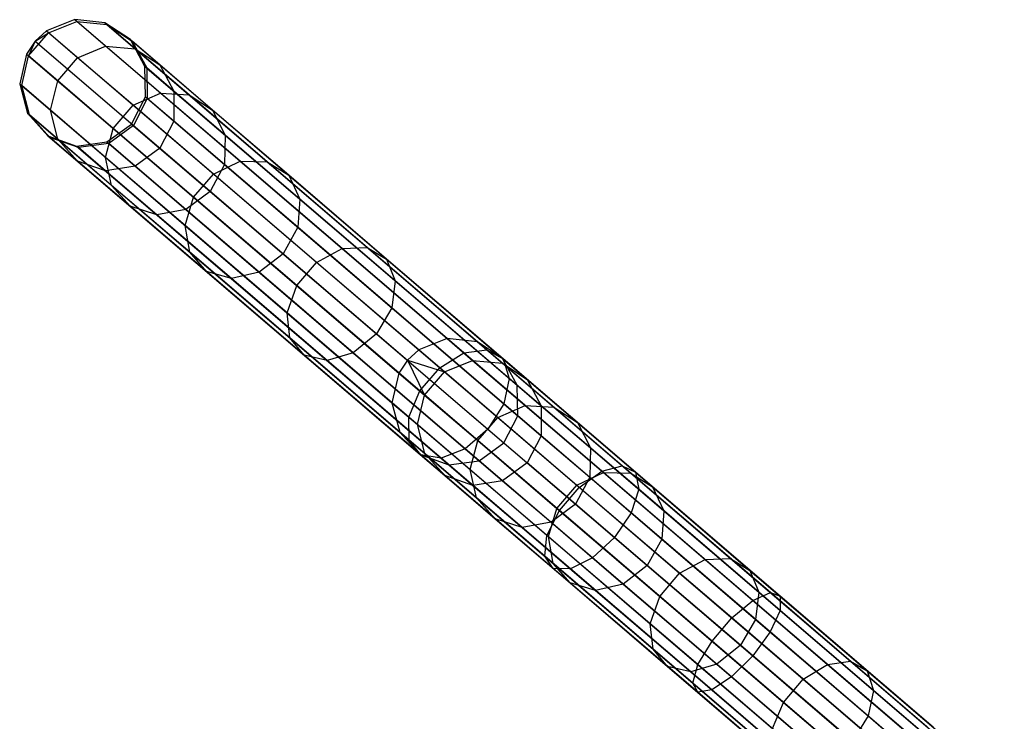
# Model space of a CAD drawing. Extents: x -189 to 189, y -189 to 189.
# Tile 98 of 256: x -144 to -129, y 112 to 124. Entities that reach past the tile are written whole.
import ezdxf

# ---------------------------------------------------------------- set-up
doc = ezdxf.new("R2010")
doc.units = 0
doc.header["$LTSCALE"] = 25.4
doc.layers.get('0').update_dxf_attribs({"linetype": 'CONTINUOUS'})

# ---------------------------------------------------------------- blocks, each defined once
blk = doc.blocks.new('NL2500012474_STL')
at = {"color": 0}
for p, q in [((48.074, 123.57, 156.053), (47.63, 123.392, 156.037)), ((48.074, 123.57, 156.053), (47.63, 123.392, 156.037)), ((47.662, 123.365, 159.474), (48.106, 123.543, 159.453)), ((47.662, 123.365, 159.474), (48.106, 123.543, 159.453)), ((48.074, 123.57, 156.053), (48.106, 123.543, 159.453)), ((48.549, 123.521, 156.08), (48.074, 123.57, 156.053)), ((48.074, 123.57, 156.053), (48.106, 123.543, 159.453)), ((48.074, 123.57, 156.053), (53.915, 118.565, 46.053)), ((48.549, 123.521, 156.08), (48.074, 123.57, 156.053)), ((48.074, 123.57, 156.053), (53.915, 118.565, 46.053)), ((48.106, 123.543, 159.453), (48.58, 123.494, 159.416)), ((48.558, 123.155, 162.8), (48.106, 123.543, 159.453)), ((48.558, 123.155, 162.8), (48.106, 123.543, 159.453)), ((48.106, 123.543, 159.453), (48.58, 123.494, 159.416)), ((48.947, 123.256, 156.113), (48.549, 123.521, 156.08)), ((48.549, 123.521, 156.08), (48.58, 123.494, 159.416)), ((48.549, 123.521, 156.08), (48.58, 123.494, 159.416)), ((48.549, 123.521, 156.08), (54.391, 118.516, 46.08)), ((48.947, 123.256, 156.113), (48.549, 123.521, 156.08)), ((48.549, 123.521, 156.08), (54.391, 118.516, 46.08)), ((48.58, 123.494, 159.416), (48.977, 123.23, 159.371)), ((49.024, 123.114, 162.7), (48.58, 123.494, 159.416)), ((49.024, 123.114, 162.7), (48.58, 123.494, 159.416)), ((48.58, 123.494, 159.416), (48.977, 123.23, 159.371)), ((47.35, 123.002, 159.474), (47.662, 123.365, 159.474)), ((47.35, 123.002, 159.474), (47.662, 123.365, 159.474)), ((47.63, 123.392, 156.037), (47.452, 123.23, 156.035)), ((47.63, 123.392, 156.037), (47.452, 123.23, 156.035)), ((47.452, 123.23, 156.035), (47.662, 123.365, 159.474)), ((47.452, 123.23, 156.035), (47.662, 123.365, 159.474)), ((47.63, 123.392, 156.037), (47.662, 123.365, 159.474)), ((47.63, 123.392, 156.037), (47.662, 123.365, 159.474)), ((47.63, 123.392, 156.037), (53.471, 118.388, 46.037)), ((47.63, 123.392, 156.037), (53.471, 118.388, 46.037)), ((48.119, 122.973, 162.857), (47.662, 123.365, 159.474)), ((48.119, 122.973, 162.857), (47.662, 123.365, 159.474)), ((47.452, 123.23, 156.035), (47.318, 123.029, 156.037)), ((47.452, 123.23, 156.035), (47.318, 123.029, 156.037)), ((47.452, 123.23, 156.035), (47.35, 123.002, 159.474)), ((47.452, 123.23, 156.035), (47.35, 123.002, 159.474)), ((47.452, 123.23, 156.035), (53.293, 118.225, 46.035)), ((47.452, 123.23, 156.035), (53.293, 118.225, 46.035)), ((48.119, 122.973, 162.857), (48.558, 123.155, 162.8)), ((48.119, 122.973, 162.857), (48.558, 123.155, 162.8)), ((48.558, 123.155, 162.8), (49.024, 123.114, 162.7)), ((49.42, 122.417, 166.005), (48.558, 123.155, 162.8)), ((49.42, 122.417, 166.005), (48.558, 123.155, 162.8)), ((48.558, 123.155, 162.8), (49.024, 123.114, 162.7)), ((49.175, 122.837, 156.145), (48.947, 123.256, 156.113)), ((48.947, 123.256, 156.113), (48.977, 123.23, 159.371)), ((48.947, 123.256, 156.113), (48.977, 123.23, 159.371)), ((48.947, 123.256, 156.113), (54.788, 118.252, 46.113)), ((49.175, 122.837, 156.145), (48.947, 123.256, 156.113)), ((48.947, 123.256, 156.113), (54.788, 118.252, 46.113)), ((48.977, 123.23, 159.371), (49.205, 122.812, 159.329)), ((49.411, 122.859, 162.578), (48.977, 123.23, 159.371)), ((49.411, 122.859, 162.578), (48.977, 123.23, 159.371)), ((48.977, 123.23, 159.371), (49.205, 122.812, 159.329)), ((47.318, 123.029, 156.037), (47.211, 122.563, 156.053)), ((47.318, 123.029, 156.037), (47.211, 122.563, 156.053)), ((47.243, 122.536, 159.453), (47.35, 123.002, 159.474)), ((47.243, 122.536, 159.453), (47.35, 123.002, 159.474)), ((47.318, 123.029, 156.037), (47.35, 123.002, 159.474)), ((47.318, 123.029, 156.037), (47.35, 123.002, 159.474)), ((47.318, 123.029, 156.037), (53.16, 118.024, 46.037)), ((47.318, 123.029, 156.037), (53.16, 118.024, 46.037)), ((47.808, 122.61, 162.857), (47.35, 123.002, 159.474)), ((47.808, 122.61, 162.857), (47.35, 123.002, 159.474)), ((47.808, 122.61, 162.857), (48.119, 122.973, 162.857)), ((47.808, 122.61, 162.857), (48.119, 122.973, 162.857)), ((48.99, 122.227, 166.096), (48.119, 122.973, 162.857)), ((48.99, 122.227, 166.096), (48.119, 122.973, 162.857)), ((49.024, 123.114, 162.7), (49.411, 122.859, 162.578)), ((49.87, 122.389, 165.844), (49.024, 123.114, 162.7)), ((49.87, 122.389, 165.844), (49.024, 123.114, 162.7)), ((49.024, 123.114, 162.7), (49.411, 122.859, 162.578)), ((49.183, 122.359, 156.167), (49.175, 122.837, 156.145)), ((49.175, 122.837, 156.145), (49.205, 122.812, 159.329)), ((49.175, 122.837, 156.145), (49.205, 122.812, 159.329)), ((49.175, 122.837, 156.145), (55.017, 117.832, 46.145)), ((49.183, 122.359, 156.167), (49.175, 122.837, 156.145)), ((49.175, 122.837, 156.145), (55.017, 117.832, 46.145)), ((49.205, 122.812, 159.329), (49.212, 122.334, 159.299)), ((49.629, 122.448, 162.464), (49.205, 122.812, 159.329)), ((49.629, 122.448, 162.464), (49.205, 122.812, 159.329)), ((49.205, 122.812, 159.329), (49.212, 122.334, 159.299)), ((49.411, 122.859, 162.578), (49.629, 122.448, 162.464)), ((50.237, 122.151, 165.649), (49.411, 122.859, 162.578)), ((50.237, 122.151, 165.649), (49.411, 122.859, 162.578)), ((49.411, 122.859, 162.578), (49.629, 122.448, 162.464)), ((47.211, 122.563, 156.053), (47.243, 122.536, 159.453)), ((47.211, 122.563, 156.053), (47.243, 122.536, 159.453)), ((47.211, 122.563, 156.053), (47.333, 122.101, 156.08)), ((47.211, 122.563, 156.053), (47.333, 122.101, 156.08)), ((47.211, 122.563, 156.053), (53.052, 117.558, 46.053)), ((47.211, 122.563, 156.053), (53.052, 117.558, 46.053)), ((47.364, 122.074, 159.416), (47.243, 122.536, 159.453)), ((47.695, 122.148, 162.8), (47.243, 122.536, 159.453)), ((47.364, 122.074, 159.416), (47.243, 122.536, 159.453)), ((47.695, 122.148, 162.8), (47.243, 122.536, 159.453)), ((47.695, 122.148, 162.8), (47.808, 122.61, 162.857)), ((47.695, 122.148, 162.8), (47.808, 122.61, 162.857)), ((48.679, 121.863, 166.096), (47.808, 122.61, 162.857)), ((48.679, 121.863, 166.096), (47.808, 122.61, 162.857)), ((48.967, 121.932, 156.175), (49.183, 122.359, 156.167)), ((48.967, 121.932, 156.175), (49.183, 122.359, 156.167)), ((48.99, 122.227, 166.096), (49.42, 122.417, 166.005)), ((48.99, 122.227, 166.096), (49.42, 122.417, 166.005)), ((49.183, 122.359, 156.167), (49.212, 122.334, 159.299)), ((49.183, 122.359, 156.167), (49.212, 122.334, 159.299)), ((49.183, 122.359, 156.167), (55.024, 117.354, 46.167)), ((49.183, 122.359, 156.167), (55.024, 117.354, 46.167)), ((49.42, 122.417, 166.005), (49.87, 122.389, 165.844)), ((50.668, 121.347, 168.982), (49.42, 122.417, 166.005)), ((50.668, 121.347, 168.982), (49.42, 122.417, 166.005)), ((49.42, 122.417, 166.005), (49.87, 122.389, 165.844)), ((49.629, 122.448, 162.464), (49.629, 121.977, 162.383)), ((50.436, 121.757, 165.466), (49.629, 122.448, 162.464)), ((50.436, 121.757, 165.466), (49.629, 122.448, 162.464)), ((49.629, 122.448, 162.464), (49.629, 121.977, 162.383)), ((49.87, 122.389, 165.844), (50.237, 122.151, 165.649)), ((51.094, 121.34, 168.764), (49.87, 122.389, 165.844)), ((51.094, 121.34, 168.764), (49.87, 122.389, 165.844)), ((49.87, 122.389, 165.844), (50.237, 122.151, 165.649)), ((48.679, 121.863, 166.096), (48.99, 122.227, 166.096)), ((48.679, 121.863, 166.096), (48.99, 122.227, 166.096)), ((50.252, 121.146, 169.105), (48.99, 122.227, 166.096)), ((50.252, 121.146, 169.105), (48.99, 122.227, 166.096)), ((49.212, 122.334, 159.299), (48.996, 121.907, 159.288)), ((49.212, 122.334, 159.299), (48.996, 121.907, 159.288)), ((49.629, 121.977, 162.383), (49.212, 122.334, 159.299)), ((49.629, 121.977, 162.383), (49.212, 122.334, 159.299)), ((47.333, 122.101, 156.08), (47.364, 122.074, 159.416)), ((47.333, 122.101, 156.08), (47.364, 122.074, 159.416)), ((47.333, 122.101, 156.08), (47.655, 121.748, 156.113)), ((47.333, 122.101, 156.08), (47.655, 121.748, 156.113)), ((47.333, 122.101, 156.08), (53.174, 117.096, 46.08)), ((47.333, 122.101, 156.08), (53.174, 117.096, 46.08)), ((47.685, 121.723, 159.371), (47.364, 122.074, 159.416)), ((47.808, 121.694, 162.7), (47.364, 122.074, 159.416)), ((47.685, 121.723, 159.371), (47.364, 122.074, 159.416)), ((47.808, 121.694, 162.7), (47.364, 122.074, 159.416)), ((47.808, 121.694, 162.7), (47.695, 122.148, 162.8)), ((48.557, 121.409, 166.005), (47.695, 122.148, 162.8)), ((47.808, 121.694, 162.7), (47.695, 122.148, 162.8)), ((48.557, 121.409, 166.005), (47.695, 122.148, 162.8)), ((50.237, 122.151, 165.649), (50.436, 121.757, 165.466)), ((51.432, 121.127, 168.501), (50.237, 122.151, 165.649)), ((51.432, 121.127, 168.501), (50.237, 122.151, 165.649)), ((50.237, 122.151, 165.649), (50.436, 121.757, 165.466)), ((48.578, 121.653, 156.167), (48.967, 121.932, 156.175)), ((48.578, 121.653, 156.167), (48.967, 121.932, 156.175)), ((48.996, 121.907, 159.288), (48.607, 121.628, 159.299)), ((48.996, 121.907, 159.288), (48.607, 121.628, 159.299)), ((48.967, 121.932, 156.175), (48.996, 121.907, 159.288)), ((48.967, 121.932, 156.175), (48.996, 121.907, 159.288)), ((48.967, 121.932, 156.175), (54.808, 116.927, 46.175)), ((48.967, 121.932, 156.175), (54.808, 116.927, 46.175)), ((48.996, 121.907, 159.288), (49.411, 121.552, 162.353)), ((48.996, 121.907, 159.288), (49.411, 121.552, 162.353)), ((49.629, 121.977, 162.383), (49.411, 121.552, 162.353)), ((49.629, 121.977, 162.383), (49.411, 121.552, 162.353)), ((50.423, 121.296, 165.335), (49.629, 121.977, 162.383)), ((50.423, 121.296, 165.335), (49.629, 121.977, 162.383)), ((47.655, 121.748, 156.113), (47.685, 121.723, 159.371)), ((47.655, 121.748, 156.113), (47.685, 121.723, 159.371)), ((47.655, 121.748, 156.113), (48.104, 121.587, 156.145)), ((47.655, 121.748, 156.113), (48.104, 121.587, 156.145)), ((47.655, 121.748, 156.113), (53.496, 116.744, 46.113)), ((47.655, 121.748, 156.113), (53.496, 116.744, 46.113)), ((48.557, 121.409, 166.005), (48.679, 121.863, 166.096)), ((48.557, 121.409, 166.005), (48.679, 121.863, 166.096)), ((49.94, 120.783, 169.105), (48.679, 121.863, 166.096)), ((49.94, 120.783, 169.105), (48.679, 121.863, 166.096)), ((50.436, 121.757, 165.466), (50.423, 121.296, 165.335)), ((50.436, 121.757, 165.466), (50.423, 121.296, 165.335)), ((51.605, 120.755, 168.253), (50.436, 121.757, 165.466)), ((51.605, 120.755, 168.253), (50.436, 121.757, 165.466)), ((48.134, 121.562, 159.329), (47.685, 121.723, 159.371)), ((48.119, 121.351, 162.578), (47.685, 121.723, 159.371)), ((48.134, 121.562, 159.329), (47.685, 121.723, 159.371)), ((48.119, 121.351, 162.578), (47.685, 121.723, 159.371)), ((48.119, 121.351, 162.578), (47.808, 121.694, 162.7)), ((48.653, 120.969, 165.844), (47.808, 121.694, 162.7)), ((48.119, 121.351, 162.578), (47.808, 121.694, 162.7)), ((48.653, 120.969, 165.844), (47.808, 121.694, 162.7)), ((48.104, 121.587, 156.145), (48.578, 121.653, 156.167)), ((48.104, 121.587, 156.145), (48.578, 121.653, 156.167)), ((48.104, 121.587, 156.145), (48.134, 121.562, 159.329)), ((48.104, 121.587, 156.145), (48.134, 121.562, 159.329)), ((48.104, 121.587, 156.145), (53.946, 116.582, 46.145)), ((48.104, 121.587, 156.145), (53.946, 116.582, 46.145)), ((48.607, 121.628, 159.299), (48.134, 121.562, 159.329)), ((48.607, 121.628, 159.299), (48.134, 121.562, 159.329)), ((48.578, 121.653, 156.167), (48.607, 121.628, 159.299)), ((48.578, 121.653, 156.167), (48.607, 121.628, 159.299)), ((48.578, 121.653, 156.167), (54.419, 116.648, 46.167)), ((48.578, 121.653, 156.167), (54.419, 116.648, 46.167)), ((49.024, 121.271, 162.383), (48.607, 121.628, 159.299)), ((49.024, 121.271, 162.383), (48.607, 121.628, 159.299)), ((48.558, 121.198, 162.464), (48.134, 121.562, 159.329)), ((48.558, 121.198, 162.464), (48.134, 121.562, 159.329)), ((49.411, 121.552, 162.353), (49.024, 121.271, 162.383)), ((49.411, 121.552, 162.353), (49.024, 121.271, 162.383)), ((49.411, 121.552, 162.353), (50.2, 120.875, 165.289)), ((49.411, 121.552, 162.353), (50.2, 120.875, 165.289)), ((48.558, 121.198, 162.464), (48.119, 121.351, 162.578)), ((48.945, 120.643, 165.649), (48.119, 121.351, 162.578)), ((48.558, 121.198, 162.464), (48.119, 121.351, 162.578)), ((48.945, 120.643, 165.649), (48.119, 121.351, 162.578)), ((48.653, 120.969, 165.844), (48.557, 121.409, 166.005)), ((49.805, 120.34, 168.982), (48.557, 121.409, 166.005)), ((48.653, 120.969, 165.844), (48.557, 121.409, 166.005)), ((49.805, 120.34, 168.982), (48.557, 121.409, 166.005)), ((49.024, 121.271, 162.383), (48.558, 121.198, 162.464)), ((49.024, 121.271, 162.383), (48.558, 121.198, 162.464)), ((49.818, 120.59, 165.335), (49.024, 121.271, 162.383)), ((49.818, 120.59, 165.335), (49.024, 121.271, 162.383)), ((50.423, 121.296, 165.335), (50.2, 120.875, 165.289)), ((50.423, 121.296, 165.335), (50.2, 120.875, 165.289)), ((50.252, 121.146, 169.105), (50.668, 121.347, 168.982)), ((50.252, 121.146, 169.105), (50.668, 121.347, 168.982)), ((51.573, 120.311, 168.078), (50.423, 121.296, 165.335)), ((51.573, 120.311, 168.078), (50.423, 121.296, 165.335)), ((50.668, 121.347, 168.982), (51.094, 121.34, 168.764)), ((52.269, 119.976, 171.65), (50.668, 121.347, 168.982)), ((52.269, 119.976, 171.65), (50.668, 121.347, 168.982)), ((50.668, 121.347, 168.982), (51.094, 121.34, 168.764)), ((51.094, 121.34, 168.764), (51.432, 121.127, 168.501)), ((52.664, 119.995, 171.382), (51.094, 121.34, 168.764)), ((52.664, 119.995, 171.382), (51.094, 121.34, 168.764)), ((51.094, 121.34, 168.764), (51.432, 121.127, 168.501)), ((49.365, 120.507, 165.466), (48.558, 121.198, 162.464)), ((49.365, 120.507, 165.466), (48.558, 121.198, 162.464)), ((49.94, 120.783, 169.105), (50.252, 121.146, 169.105)), ((49.94, 120.783, 169.105), (50.252, 121.146, 169.105)), ((51.869, 119.76, 171.802), (50.252, 121.146, 169.105)), ((51.869, 119.76, 171.802), (50.252, 121.146, 169.105)), ((51.432, 121.127, 168.501), (51.605, 120.755, 168.253)), ((52.966, 119.813, 171.058), (51.432, 121.127, 168.501)), ((52.966, 119.813, 171.058), (51.432, 121.127, 168.501)), ((51.432, 121.127, 168.501), (51.605, 120.755, 168.253)), ((48.945, 120.643, 165.649), (48.653, 120.969, 165.844)), ((49.878, 119.92, 168.764), (48.653, 120.969, 165.844)), ((48.945, 120.643, 165.649), (48.653, 120.969, 165.844)), ((49.878, 119.92, 168.764), (48.653, 120.969, 165.844)), ((50.2, 120.875, 165.289), (49.818, 120.59, 165.335)), ((50.2, 120.875, 165.289), (49.818, 120.59, 165.335)), ((50.2, 120.875, 165.289), (51.343, 119.896, 168.014)), ((50.2, 120.875, 165.289), (51.343, 119.896, 168.014)), ((49.805, 120.34, 168.982), (49.94, 120.783, 169.105)), ((49.805, 120.34, 168.982), (49.94, 120.783, 169.105)), ((51.558, 119.397, 171.802), (49.94, 120.783, 169.105)), ((51.558, 119.397, 171.802), (49.94, 120.783, 169.105)), ((51.605, 120.755, 168.253), (51.573, 120.311, 168.078)), ((51.605, 120.755, 168.253), (51.573, 120.311, 168.078)), ((53.104, 119.471, 170.753), (51.605, 120.755, 168.253)), ((53.104, 119.471, 170.753), (51.605, 120.755, 168.253)), ((49.365, 120.507, 165.466), (48.945, 120.643, 165.649)), ((50.141, 119.619, 168.501), (48.945, 120.643, 165.649)), ((49.365, 120.507, 165.466), (48.945, 120.643, 165.649)), ((50.141, 119.619, 168.501), (48.945, 120.643, 165.649)), ((49.818, 120.59, 165.335), (49.365, 120.507, 165.466)), ((49.818, 120.59, 165.335), (49.365, 120.507, 165.466)), ((50.534, 119.505, 168.253), (49.365, 120.507, 165.466)), ((50.534, 119.505, 168.253), (49.365, 120.507, 165.466)), ((50.968, 119.605, 168.078), (49.818, 120.59, 165.335)), ((50.968, 119.605, 168.078), (49.818, 120.59, 165.335)), ((49.878, 119.92, 168.764), (49.805, 120.34, 168.982)), ((51.406, 118.969, 171.65), (49.805, 120.34, 168.982)), ((49.878, 119.92, 168.764), (49.805, 120.34, 168.982)), ((51.406, 118.969, 171.65), (49.805, 120.34, 168.982)), ((51.573, 120.311, 168.078), (51.343, 119.896, 168.014)), ((51.573, 120.311, 168.078), (51.343, 119.896, 168.014)), ((53.047, 119.048, 170.536), (51.573, 120.311, 168.078)), ((53.047, 119.048, 170.536), (51.573, 120.311, 168.078)), ((50.141, 119.619, 168.501), (49.878, 119.92, 168.764)), ((51.448, 118.575, 171.382), (49.878, 119.92, 168.764)), ((50.141, 119.619, 168.501), (49.878, 119.92, 168.764)), ((51.448, 118.575, 171.382), (49.878, 119.92, 168.764)), ((51.343, 119.896, 168.014), (50.968, 119.605, 168.078)), ((51.343, 119.896, 168.014), (50.968, 119.605, 168.078)), ((51.343, 119.896, 168.014), (52.808, 118.641, 170.458)), ((51.343, 119.896, 168.014), (52.808, 118.641, 170.458)), ((51.869, 119.76, 171.802), (52.269, 119.976, 171.65)), ((51.869, 119.76, 171.802), (52.269, 119.976, 171.65)), ((52.269, 119.976, 171.65), (52.664, 119.995, 171.382)), ((52.269, 119.976, 171.65), (52.664, 119.995, 171.382)), ((54.178, 118.34, 173.939), (52.269, 119.976, 171.65)), ((54.178, 118.34, 173.939), (52.269, 119.976, 171.65)), ((52.664, 119.995, 171.382), (52.966, 119.813, 171.058)), ((54.538, 118.39, 173.627), (52.664, 119.995, 171.382)), ((54.538, 118.39, 173.627), (52.664, 119.995, 171.382)), ((52.664, 119.995, 171.382), (52.966, 119.813, 171.058)), ((51.558, 119.397, 171.802), (51.869, 119.76, 171.802)), ((51.558, 119.397, 171.802), (51.869, 119.76, 171.802)), ((53.8, 118.107, 174.115), (51.869, 119.76, 171.802)), ((53.8, 118.107, 174.115), (51.869, 119.76, 171.802)), ((52.966, 119.813, 171.058), (53.104, 119.471, 170.753)), ((54.795, 118.245, 173.25), (52.966, 119.813, 171.058)), ((54.795, 118.245, 173.25), (52.966, 119.813, 171.058)), ((52.966, 119.813, 171.058), (53.104, 119.471, 170.753)), ((50.534, 119.505, 168.253), (50.141, 119.619, 168.501)), ((51.674, 118.305, 171.058), (50.141, 119.619, 168.501)), ((50.534, 119.505, 168.253), (50.141, 119.619, 168.501)), ((51.674, 118.305, 171.058), (50.141, 119.619, 168.501)), ((50.968, 119.605, 168.078), (50.534, 119.505, 168.253)), ((50.968, 119.605, 168.078), (50.534, 119.505, 168.253)), ((52.442, 118.342, 170.536), (50.968, 119.605, 168.078)), ((52.442, 118.342, 170.536), (50.968, 119.605, 168.078)), ((52.033, 118.221, 170.753), (50.534, 119.505, 168.253)), ((52.033, 118.221, 170.753), (50.534, 119.505, 168.253)), ((53.104, 119.471, 170.753), (53.047, 119.048, 170.536)), ((53.104, 119.471, 170.753), (53.047, 119.048, 170.536)), ((54.892, 117.939, 172.896), (53.104, 119.471, 170.753)), ((54.892, 117.939, 172.896), (53.104, 119.471, 170.753)), ((51.406, 118.969, 171.65), (51.558, 119.397, 171.802)), ((51.406, 118.969, 171.65), (51.558, 119.397, 171.802)), ((53.488, 117.743, 174.115), (51.558, 119.397, 171.802)), ((53.488, 117.743, 174.115), (51.558, 119.397, 171.802)), ((51.448, 118.575, 171.382), (51.406, 118.969, 171.65)), ((53.315, 117.333, 173.939), (51.406, 118.969, 171.65)), ((51.448, 118.575, 171.382), (51.406, 118.969, 171.65)), ((53.315, 117.333, 173.939), (51.406, 118.969, 171.65)), ((53.047, 119.048, 170.536), (52.808, 118.641, 170.458)), ((53.047, 119.048, 170.536), (52.808, 118.641, 170.458)), ((54.806, 117.541, 172.644), (53.047, 119.048, 170.536)), ((54.806, 117.541, 172.644), (53.047, 119.048, 170.536)), ((52.808, 118.641, 170.458), (52.442, 118.342, 170.536)), ((52.808, 118.641, 170.458), (52.442, 118.342, 170.536)), ((52.808, 118.641, 170.458), (54.557, 117.142, 172.554)), ((52.808, 118.641, 170.458), (54.557, 117.142, 172.554)), ((51.674, 118.305, 171.058), (51.448, 118.575, 171.382)), ((53.321, 116.97, 173.627), (51.448, 118.575, 171.382)), ((51.674, 118.305, 171.058), (51.448, 118.575, 171.382)), ((53.321, 116.97, 173.627), (51.448, 118.575, 171.382)), ((53.915, 118.565, 46.053), (53.471, 118.388, 46.037)), ((53.915, 118.565, 46.053), (53.471, 118.388, 46.037)), ((54.391, 118.516, 46.08), (53.915, 118.565, 46.053)), ((53.915, 118.565, 46.053), (54.316, 118.222, 42.637)), ((53.915, 118.565, 46.053), (54.316, 118.222, 42.637)), ((54.391, 118.516, 46.08), (53.915, 118.565, 46.053)), ((54.788, 118.252, 46.113), (54.391, 118.516, 46.08)), ((54.391, 118.516, 46.08), (54.784, 118.18, 42.729)), ((54.391, 118.516, 46.08), (54.784, 118.18, 42.729)), ((54.788, 118.252, 46.113), (54.391, 118.516, 46.08)), ((52.442, 118.342, 170.536), (52.033, 118.221, 170.753)), ((52.442, 118.342, 170.536), (52.033, 118.221, 170.753)), ((54.202, 116.835, 172.644), (52.442, 118.342, 170.536)), ((54.202, 116.835, 172.644), (52.442, 118.342, 170.536)), ((53.471, 118.388, 46.037), (53.293, 118.225, 46.035)), ((53.471, 118.388, 46.037), (53.293, 118.225, 46.035)), ((53.471, 118.388, 46.037), (53.876, 118.041, 42.585)), ((53.471, 118.388, 46.037), (53.876, 118.041, 42.585)), ((53.8, 118.107, 174.115), (54.178, 118.34, 173.939)), ((53.8, 118.107, 174.115), (54.178, 118.34, 173.939)), ((54.178, 118.34, 173.939), (54.538, 118.39, 173.627)), ((54.178, 118.34, 173.939), (54.538, 118.39, 173.627)), ((56.346, 116.483, 175.786), (54.178, 118.34, 173.939)), ((56.346, 116.483, 175.786), (54.178, 118.34, 173.939)), ((54.538, 118.39, 173.627), (54.795, 118.245, 173.25)), ((56.665, 116.568, 175.439), (54.538, 118.39, 173.627)), ((56.665, 116.568, 175.439), (54.538, 118.39, 173.627)), ((54.538, 118.39, 173.627), (54.795, 118.245, 173.25)), ((52.033, 118.221, 170.753), (51.674, 118.305, 171.058)), ((53.504, 116.738, 173.25), (51.674, 118.305, 171.058)), ((52.033, 118.221, 170.753), (51.674, 118.305, 171.058)), ((53.504, 116.738, 173.25), (51.674, 118.305, 171.058)), ((53.821, 116.689, 172.896), (52.033, 118.221, 170.753)), ((53.821, 116.689, 172.896), (52.033, 118.221, 170.753)), ((53.293, 118.225, 46.035), (53.16, 118.024, 46.037)), ((53.293, 118.225, 46.035), (53.16, 118.024, 46.037)), ((53.293, 118.225, 46.035), (53.564, 117.678, 42.585)), ((53.293, 118.225, 46.035), (53.564, 117.678, 42.585)), ((53.293, 118.225, 46.035), (53.876, 118.041, 42.585)), ((53.293, 118.225, 46.035), (53.876, 118.041, 42.585)), ((53.876, 118.041, 42.585), (54.316, 118.222, 42.637)), ((53.876, 118.041, 42.585), (54.316, 118.222, 42.637)), ((54.316, 118.222, 42.637), (55.141, 117.515, 39.356)), ((54.316, 118.222, 42.637), (55.141, 117.515, 39.356)), ((54.316, 118.222, 42.637), (54.784, 118.18, 42.729)), ((54.316, 118.222, 42.637), (54.784, 118.18, 42.729)), ((54.784, 118.18, 42.729), (55.593, 117.486, 39.511)), ((54.784, 118.18, 42.729), (55.593, 117.486, 39.511)), ((54.784, 118.18, 42.729), (55.172, 117.923, 42.84)), ((54.784, 118.18, 42.729), (55.172, 117.923, 42.84)), ((55.017, 117.832, 46.145), (54.788, 118.252, 46.113)), ((54.788, 118.252, 46.113), (55.172, 117.923, 42.84)), ((54.788, 118.252, 46.113), (55.172, 117.923, 42.84)), ((55.017, 117.832, 46.145), (54.788, 118.252, 46.113)), ((54.795, 118.245, 173.25), (54.892, 117.939, 172.896)), ((56.873, 116.466, 175.02), (54.795, 118.245, 173.25)), ((56.873, 116.466, 175.02), (54.795, 118.245, 173.25)), ((54.795, 118.245, 173.25), (54.892, 117.939, 172.896)), ((53.16, 118.024, 46.037), (53.052, 117.558, 46.053)), ((53.16, 118.024, 46.037), (53.052, 117.558, 46.053)), ((53.16, 118.024, 46.037), (53.564, 117.678, 42.585)), ((53.16, 118.024, 46.037), (53.564, 117.678, 42.585)), ((53.488, 117.743, 174.115), (53.8, 118.107, 174.115)), ((53.488, 117.743, 174.115), (53.8, 118.107, 174.115)), ((53.564, 117.678, 42.585), (53.876, 118.041, 42.585)), ((53.564, 117.678, 42.585), (53.876, 118.041, 42.585)), ((55.991, 116.229, 175.982), (53.8, 118.107, 174.115)), ((55.991, 116.229, 175.982), (53.8, 118.107, 174.115)), ((53.876, 118.041, 42.585), (54.71, 117.326, 39.269)), ((53.876, 118.041, 42.585), (54.71, 117.326, 39.269)), ((54.892, 117.939, 172.896), (54.806, 117.541, 172.644)), ((54.892, 117.939, 172.896), (54.806, 117.541, 172.644)), ((56.923, 116.199, 174.625), (54.892, 117.939, 172.896)), ((56.923, 116.199, 174.625), (54.892, 117.939, 172.896)), ((55.172, 117.923, 42.84), (55.963, 117.245, 39.697)), ((55.172, 117.923, 42.84), (55.963, 117.245, 39.697)), ((55.172, 117.923, 42.84), (55.392, 117.511, 42.945)), ((55.172, 117.923, 42.84), (55.392, 117.511, 42.945)), ((53.315, 117.333, 173.939), (53.488, 117.743, 174.115)), ((53.315, 117.333, 173.939), (53.488, 117.743, 174.115)), ((55.679, 115.866, 175.982), (53.488, 117.743, 174.115)), ((55.679, 115.866, 175.982), (53.488, 117.743, 174.115)), ((55.024, 117.354, 46.167), (55.017, 117.832, 46.145)), ((55.017, 117.832, 46.145), (55.392, 117.511, 42.945)), ((55.017, 117.832, 46.145), (55.392, 117.511, 42.945)), ((55.024, 117.354, 46.167), (55.017, 117.832, 46.145)), ((53.052, 117.558, 46.053), (53.174, 117.096, 46.08)), ((53.052, 117.558, 46.053), (53.453, 117.215, 42.637)), ((53.052, 117.558, 46.053), (53.174, 117.096, 46.08)), ((53.052, 117.558, 46.053), (53.453, 117.215, 42.637)), ((53.453, 117.215, 42.637), (53.564, 117.678, 42.585)), ((53.453, 117.215, 42.637), (53.564, 117.678, 42.585)), ((53.564, 117.678, 42.585), (54.399, 116.963, 39.269)), ((53.564, 117.678, 42.585), (54.399, 116.963, 39.269)), ((54.806, 117.541, 172.644), (54.557, 117.142, 172.554)), ((54.806, 117.541, 172.644), (54.557, 117.142, 172.554)), ((54.71, 117.326, 39.269), (55.141, 117.515, 39.356)), ((54.71, 117.326, 39.269), (55.141, 117.515, 39.356)), ((56.804, 115.83, 174.346), (54.806, 117.541, 172.644)), ((56.804, 115.83, 174.346), (54.806, 117.541, 172.644)), ((55.141, 117.515, 39.356), (56.369, 116.463, 36.301)), ((55.141, 117.515, 39.356), (56.369, 116.463, 36.301)), ((55.141, 117.515, 39.356), (55.593, 117.486, 39.511)), ((55.141, 117.515, 39.356), (55.593, 117.486, 39.511)), ((55.392, 117.511, 42.945), (56.165, 116.849, 39.873)), ((55.392, 117.511, 42.945), (56.165, 116.849, 39.873)), ((55.392, 117.511, 42.945), (55.393, 117.038, 43.02)), ((55.392, 117.511, 42.945), (55.393, 117.038, 43.02)), ((55.593, 117.486, 39.511), (56.798, 116.454, 36.514)), ((55.593, 117.486, 39.511), (56.798, 116.454, 36.514)), ((55.593, 117.486, 39.511), (55.963, 117.245, 39.697)), ((55.593, 117.486, 39.511), (55.963, 117.245, 39.697)), ((53.321, 116.97, 173.627), (53.315, 117.333, 173.939)), ((55.483, 115.475, 175.786), (53.315, 117.333, 173.939)), ((53.321, 116.97, 173.627), (53.315, 117.333, 173.939)), ((55.483, 115.475, 175.786), (53.315, 117.333, 173.939)), ((54.399, 116.963, 39.269), (54.71, 117.326, 39.269)), ((54.399, 116.963, 39.269), (54.71, 117.326, 39.269)), ((54.71, 117.326, 39.269), (55.951, 116.263, 36.181)), ((54.71, 117.326, 39.269), (55.951, 116.263, 36.181)), ((54.808, 116.927, 46.175), (55.024, 117.354, 46.167)), ((54.808, 116.927, 46.175), (55.024, 117.354, 46.167)), ((55.024, 117.354, 46.167), (55.393, 117.038, 43.02)), ((55.024, 117.354, 46.167), (55.393, 117.038, 43.02)), ((53.174, 117.096, 46.08), (53.496, 116.744, 46.113)), ((53.174, 117.096, 46.08), (53.496, 116.744, 46.113)), ((53.174, 117.096, 46.08), (53.567, 116.76, 42.729)), ((53.174, 117.096, 46.08), (53.567, 116.76, 42.729)), ((53.567, 116.76, 42.729), (53.453, 117.215, 42.637)), ((53.453, 117.215, 42.637), (54.279, 116.508, 39.356)), ((53.453, 117.215, 42.637), (54.279, 116.508, 39.356)), ((53.567, 116.76, 42.729), (53.453, 117.215, 42.637)), ((54.557, 117.142, 172.554), (54.202, 116.835, 172.644)), ((54.557, 117.142, 172.554), (54.202, 116.835, 172.644)), ((54.557, 117.142, 172.554), (56.542, 115.441, 174.245)), ((54.557, 117.142, 172.554), (56.542, 115.441, 174.245)), ((55.963, 117.245, 39.697), (57.139, 116.237, 36.77)), ((55.963, 117.245, 39.697), (57.139, 116.237, 36.77)), ((55.963, 117.245, 39.697), (56.165, 116.849, 39.873)), ((55.963, 117.245, 39.697), (56.165, 116.849, 39.873)), ((53.504, 116.738, 173.25), (53.321, 116.97, 173.627)), ((55.448, 115.148, 175.439), (53.321, 116.97, 173.627)), ((53.504, 116.738, 173.25), (53.321, 116.97, 173.627)), ((55.448, 115.148, 175.439), (53.321, 116.97, 173.627)), ((54.279, 116.508, 39.356), (54.399, 116.963, 39.269)), ((54.279, 116.508, 39.356), (54.399, 116.963, 39.269)), ((54.399, 116.963, 39.269), (55.64, 115.9, 36.181)), ((54.399, 116.963, 39.269), (55.64, 115.9, 36.181)), ((55.393, 117.038, 43.02), (55.175, 116.613, 43.047)), ((55.393, 117.038, 43.02), (55.175, 116.613, 43.047)), ((55.393, 117.038, 43.02), (56.154, 116.387, 39.997)), ((55.393, 117.038, 43.02), (56.154, 116.387, 39.997)), ((54.202, 116.835, 172.644), (53.821, 116.689, 172.896)), ((54.202, 116.835, 172.644), (53.821, 116.689, 172.896)), ((56.199, 115.124, 174.346), (54.202, 116.835, 172.644)), ((56.199, 115.124, 174.346), (54.202, 116.835, 172.644)), ((54.419, 116.648, 46.167), (54.808, 116.927, 46.175)), ((54.419, 116.648, 46.167), (54.808, 116.927, 46.175)), ((54.808, 116.927, 46.175), (55.175, 116.613, 43.047)), ((54.808, 116.927, 46.175), (55.175, 116.613, 43.047)), ((56.165, 116.849, 39.873), (56.154, 116.387, 39.997)), ((56.165, 116.849, 39.873), (56.154, 116.387, 39.997)), ((56.165, 116.849, 39.873), (57.315, 115.863, 37.012)), ((56.165, 116.849, 39.873), (57.315, 115.863, 37.012)), ((53.496, 116.744, 46.113), (53.946, 116.582, 46.145)), ((53.496, 116.744, 46.113), (53.946, 116.582, 46.145)), ((53.496, 116.744, 46.113), (53.88, 116.415, 42.84)), ((53.496, 116.744, 46.113), (53.88, 116.415, 42.84)), ((53.821, 116.689, 172.896), (53.504, 116.738, 173.25)), ((55.581, 114.958, 175.02), (53.504, 116.738, 173.25)), ((53.821, 116.689, 172.896), (53.504, 116.738, 173.25)), ((55.581, 114.958, 175.02), (53.504, 116.738, 173.25)), ((53.88, 116.415, 42.84), (53.567, 116.76, 42.729)), ((53.567, 116.76, 42.729), (54.377, 116.066, 39.511)), ((53.567, 116.76, 42.729), (54.377, 116.066, 39.511)), ((53.88, 116.415, 42.84), (53.567, 116.76, 42.729)), ((55.852, 114.949, 174.625), (53.821, 116.689, 172.896)), ((55.852, 114.949, 174.625), (53.821, 116.689, 172.896)), ((53.946, 116.582, 46.145), (54.419, 116.648, 46.167)), ((53.946, 116.582, 46.145), (54.419, 116.648, 46.167)), ((54.419, 116.648, 46.167), (54.788, 116.332, 43.02)), ((54.419, 116.648, 46.167), (54.788, 116.332, 43.02)), ((53.946, 116.582, 46.145), (54.321, 116.261, 42.945)), ((53.946, 116.582, 46.145), (54.321, 116.261, 42.945)), ((54.377, 116.066, 39.511), (54.279, 116.508, 39.356)), ((54.279, 116.508, 39.356), (55.506, 115.456, 36.301)), ((54.279, 116.508, 39.356), (55.506, 115.456, 36.301)), ((54.377, 116.066, 39.511), (54.279, 116.508, 39.356)), ((55.175, 116.613, 43.047), (54.788, 116.332, 43.02)), ((55.175, 116.613, 43.047), (54.788, 116.332, 43.02)), ((55.931, 115.965, 40.042), (55.175, 116.613, 43.047)), ((55.931, 115.965, 40.042), (55.175, 116.613, 43.047)), ((55.991, 116.229, 175.982), (56.346, 116.483, 175.786)), ((55.991, 116.229, 175.982), (56.346, 116.483, 175.786)), ((56.346, 116.483, 175.786), (56.665, 116.568, 175.439)), ((56.346, 116.483, 175.786), (56.665, 116.568, 175.439)), ((58.714, 114.454, 177.142), (56.346, 116.483, 175.786)), ((58.714, 114.454, 177.142), (56.346, 116.483, 175.786)), ((56.665, 116.568, 175.439), (56.873, 116.466, 175.02)), ((58.988, 114.578, 176.769), (56.665, 116.568, 175.439)), ((58.988, 114.578, 176.769), (56.665, 116.568, 175.439)), ((56.665, 116.568, 175.439), (56.873, 116.466, 175.02)), ((54.321, 116.261, 42.945), (53.88, 116.415, 42.84)), ((53.88, 116.415, 42.84), (54.671, 115.737, 39.697)), ((53.88, 116.415, 42.84), (54.671, 115.737, 39.697)), ((54.321, 116.261, 42.945), (53.88, 116.415, 42.84)), ((54.788, 116.332, 43.02), (54.321, 116.261, 42.945)), ((54.788, 116.332, 43.02), (54.321, 116.261, 42.945)), ((54.788, 116.332, 43.02), (55.549, 115.681, 39.997)), ((54.788, 116.332, 43.02), (55.549, 115.681, 39.997)), ((56.154, 116.387, 39.997), (55.931, 115.965, 40.042)), ((56.154, 116.387, 39.997), (55.931, 115.965, 40.042)), ((55.951, 116.263, 36.181), (56.369, 116.463, 36.301)), ((55.951, 116.263, 36.181), (56.369, 116.463, 36.301)), ((56.154, 116.387, 39.997), (57.285, 115.417, 37.183)), ((56.154, 116.387, 39.997), (57.285, 115.417, 37.183)), ((56.369, 116.463, 36.301), (57.965, 115.096, 33.557)), ((56.369, 116.463, 36.301), (57.965, 115.096, 33.557)), ((56.369, 116.463, 36.301), (56.798, 116.454, 36.514)), ((56.369, 116.463, 36.301), (56.798, 116.454, 36.514)), ((56.798, 116.454, 36.514), (58.363, 115.113, 33.822)), ((56.798, 116.454, 36.514), (58.363, 115.113, 33.822)), ((56.798, 116.454, 36.514), (57.139, 116.237, 36.77)), ((56.798, 116.454, 36.514), (57.139, 116.237, 36.77)), ((56.873, 116.466, 175.02), (56.923, 116.199, 174.625)), ((59.141, 114.522, 176.319), (56.873, 116.466, 175.02)), ((59.141, 114.522, 176.319), (56.873, 116.466, 175.02)), ((56.873, 116.466, 175.02), (56.923, 116.199, 174.625)), ((54.321, 116.261, 42.945), (55.094, 115.599, 39.873)), ((54.321, 116.261, 42.945), (55.094, 115.599, 39.873)), ((55.64, 115.9, 36.181), (55.951, 116.263, 36.181)), ((55.64, 115.9, 36.181), (55.951, 116.263, 36.181)), ((55.679, 115.866, 175.982), (55.991, 116.229, 175.982)), ((55.679, 115.866, 175.982), (55.991, 116.229, 175.982)), ((55.951, 116.263, 36.181), (57.564, 114.881, 33.407)), ((55.951, 116.263, 36.181), (57.564, 114.881, 33.407)), ((58.384, 114.179, 177.352), (55.991, 116.229, 175.982)), ((58.384, 114.179, 177.352), (55.991, 116.229, 175.982)), ((56.923, 116.199, 174.625), (56.804, 115.83, 174.346)), ((56.923, 116.199, 174.625), (56.804, 115.83, 174.346)), ((59.141, 114.299, 175.895), (56.923, 116.199, 174.625)), ((59.141, 114.299, 175.895), (56.923, 116.199, 174.625)), ((57.139, 116.237, 36.77), (58.668, 114.927, 34.141)), ((57.139, 116.237, 36.77), (58.668, 114.927, 34.141)), ((57.139, 116.237, 36.77), (57.315, 115.863, 37.012)), ((57.139, 116.237, 36.77), (57.315, 115.863, 37.012)), ((54.671, 115.737, 39.697), (54.377, 116.066, 39.511)), ((54.377, 116.066, 39.511), (55.581, 115.034, 36.514)), ((54.377, 116.066, 39.511), (55.581, 115.034, 36.514)), ((54.671, 115.737, 39.697), (54.377, 116.066, 39.511)), ((55.483, 115.475, 175.786), (55.679, 115.866, 175.982)), ((55.483, 115.475, 175.786), (55.679, 115.866, 175.982)), ((55.506, 115.456, 36.301), (55.64, 115.9, 36.181)), ((55.506, 115.456, 36.301), (55.64, 115.9, 36.181)), ((55.931, 115.965, 40.042), (55.549, 115.681, 39.997)), ((55.931, 115.965, 40.042), (55.549, 115.681, 39.997)), ((55.64, 115.9, 36.181), (57.253, 114.518, 33.407)), ((55.64, 115.9, 36.181), (57.253, 114.518, 33.407)), ((58.073, 113.815, 177.352), (55.679, 115.866, 175.982)), ((58.073, 113.815, 177.352), (55.679, 115.866, 175.982)), ((57.056, 115.002, 37.245), (55.931, 115.965, 40.042)), ((57.056, 115.002, 37.245), (55.931, 115.965, 40.042)), ((57.315, 115.863, 37.012), (57.285, 115.417, 37.183)), ((57.315, 115.863, 37.012), (57.285, 115.417, 37.183)), ((57.315, 115.863, 37.012), (58.809, 114.583, 34.442)), ((57.315, 115.863, 37.012), (58.809, 114.583, 34.442)), ((55.094, 115.599, 39.873), (54.671, 115.737, 39.697)), ((54.671, 115.737, 39.697), (55.847, 114.73, 36.77)), ((54.671, 115.737, 39.697), (55.847, 114.73, 36.77)), ((55.094, 115.599, 39.873), (54.671, 115.737, 39.697)), ((56.804, 115.83, 174.346), (56.542, 115.441, 174.245)), ((56.804, 115.83, 174.346), (56.542, 115.441, 174.245)), ((58.985, 113.961, 175.595), (56.804, 115.83, 174.346)), ((58.985, 113.961, 175.595), (56.804, 115.83, 174.346)), ((55.549, 115.681, 39.997), (55.094, 115.599, 39.873)), ((55.549, 115.681, 39.997), (55.094, 115.599, 39.873)), ((55.094, 115.599, 39.873), (56.244, 114.613, 37.012)), ((55.094, 115.599, 39.873), (56.244, 114.613, 37.012)), ((55.549, 115.681, 39.997), (56.68, 114.712, 37.183)), ((55.549, 115.681, 39.997), (56.68, 114.712, 37.183)), ((55.448, 115.148, 175.439), (55.483, 115.475, 175.786)), ((55.448, 115.148, 175.439), (55.483, 115.475, 175.786)), ((57.851, 113.447, 177.142), (55.483, 115.475, 175.786)), ((57.851, 113.447, 177.142), (55.483, 115.475, 175.786)), ((55.581, 115.034, 36.514), (55.506, 115.456, 36.301)), ((55.506, 115.456, 36.301), (57.102, 114.089, 33.557)), ((55.506, 115.456, 36.301), (57.102, 114.089, 33.557)), ((55.581, 115.034, 36.514), (55.506, 115.456, 36.301)), ((56.542, 115.441, 174.245), (56.199, 115.124, 174.346)), ((56.542, 115.441, 174.245), (56.199, 115.124, 174.346)), ((56.542, 115.441, 174.245), (58.711, 113.584, 175.486)), ((56.542, 115.441, 174.245), (58.711, 113.584, 175.486)), ((57.285, 115.417, 37.183), (57.056, 115.002, 37.245)), ((57.285, 115.417, 37.183), (57.056, 115.002, 37.245)), ((57.285, 115.417, 37.183), (58.755, 114.158, 34.655)), ((57.285, 115.417, 37.183), (58.755, 114.158, 34.655)), ((55.581, 114.958, 175.02), (55.448, 115.148, 175.439)), ((57.771, 113.158, 176.769), (55.448, 115.148, 175.439)), ((55.581, 114.958, 175.02), (55.448, 115.148, 175.439)), ((57.771, 113.158, 176.769), (55.448, 115.148, 175.439)), ((56.199, 115.124, 174.346), (55.852, 114.949, 174.625)), ((56.199, 115.124, 174.346), (55.852, 114.949, 174.625)), ((58.38, 113.255, 175.595), (56.199, 115.124, 174.346)), ((58.38, 113.255, 175.595), (56.199, 115.124, 174.346)), ((57.564, 114.881, 33.407), (57.965, 115.096, 33.557)), ((57.564, 114.881, 33.407), (57.965, 115.096, 33.557)), ((57.965, 115.096, 33.557), (58.363, 115.113, 33.822)), ((57.965, 115.096, 33.557), (58.363, 115.113, 33.822)), ((57.965, 115.096, 33.557), (59.885, 113.451, 31.2)), ((57.965, 115.096, 33.557), (59.885, 113.451, 31.2)), ((58.363, 115.113, 33.822), (60.247, 113.499, 31.509)), ((58.363, 115.113, 33.822), (60.247, 113.499, 31.509)), ((58.363, 115.113, 33.822), (58.668, 114.927, 34.141)), ((58.363, 115.113, 33.822), (58.668, 114.927, 34.141)), ((55.847, 114.73, 36.77), (55.581, 115.034, 36.514)), ((55.581, 115.034, 36.514), (57.147, 113.692, 33.822)), ((55.581, 115.034, 36.514), (57.147, 113.692, 33.822)), ((55.847, 114.73, 36.77), (55.581, 115.034, 36.514)), ((55.852, 114.949, 174.625), (55.581, 114.958, 175.02)), ((57.85, 113.014, 176.319), (55.581, 114.958, 175.02)), ((55.852, 114.949, 174.625), (55.581, 114.958, 175.02)), ((57.85, 113.014, 176.319), (55.581, 114.958, 175.02)), ((58.07, 113.049, 175.895), (55.852, 114.949, 174.625)), ((58.07, 113.049, 175.895), (55.852, 114.949, 174.625)), ((57.056, 115.002, 37.245), (56.68, 114.712, 37.183)), ((57.056, 115.002, 37.245), (56.68, 114.712, 37.183)), ((58.517, 113.75, 34.732), (57.056, 115.002, 37.245)), ((58.517, 113.75, 34.732), (57.056, 115.002, 37.245)), ((57.253, 114.518, 33.407), (57.564, 114.881, 33.407)), ((57.253, 114.518, 33.407), (57.564, 114.881, 33.407)), ((57.564, 114.881, 33.407), (59.504, 113.219, 31.025)), ((57.564, 114.881, 33.407), (59.504, 113.219, 31.025)), ((58.668, 114.927, 34.141), (60.507, 113.352, 31.882)), ((58.668, 114.927, 34.141), (60.507, 113.352, 31.882)), ((58.668, 114.927, 34.141), (58.809, 114.583, 34.442)), ((58.668, 114.927, 34.141), (58.809, 114.583, 34.442)), ((56.244, 114.613, 37.012), (55.847, 114.73, 36.77)), ((55.847, 114.73, 36.77), (57.376, 113.42, 34.141)), ((55.847, 114.73, 36.77), (57.376, 113.42, 34.141)), ((56.244, 114.613, 37.012), (55.847, 114.73, 36.77)), ((56.68, 114.712, 37.183), (56.244, 114.613, 37.012)), ((56.68, 114.712, 37.183), (56.244, 114.613, 37.012)), ((56.68, 114.712, 37.183), (58.15, 113.452, 34.655)), ((56.68, 114.712, 37.183), (58.15, 113.452, 34.655)), ((56.244, 114.613, 37.012), (57.739, 113.333, 34.442)), ((56.244, 114.613, 37.012), (57.739, 113.333, 34.442)), ((57.102, 114.089, 33.557), (57.253, 114.518, 33.407)), ((57.102, 114.089, 33.557), (57.253, 114.518, 33.407)), ((57.253, 114.518, 33.407), (59.193, 112.855, 31.025)), ((57.253, 114.518, 33.407), (59.193, 112.855, 31.025)), ((58.714, 114.454, 177.142), (58.988, 114.578, 176.769)), ((58.714, 114.454, 177.142), (58.988, 114.578, 176.769)), ((58.809, 114.583, 34.442), (58.755, 114.158, 34.655)), ((58.809, 114.583, 34.442), (58.755, 114.158, 34.655)), ((58.809, 114.583, 34.442), (60.607, 113.043, 32.234)), ((58.809, 114.583, 34.442), (60.607, 113.043, 32.234)), ((58.988, 114.578, 176.769), (59.141, 114.522, 176.319)), ((61.444, 112.473, 177.581), (58.988, 114.578, 176.769)), ((61.444, 112.473, 177.581), (58.988, 114.578, 176.769)), ((58.988, 114.578, 176.769), (59.141, 114.522, 176.319)), ((59.141, 114.522, 176.319), (59.141, 114.299, 175.895)), ((61.541, 112.466, 177.113), (59.141, 114.522, 176.319)), ((61.541, 112.466, 177.113), (59.141, 114.522, 176.319)), ((59.141, 114.522, 176.319), (59.141, 114.299, 175.895)), ((58.384, 114.179, 177.352), (58.714, 114.454, 177.142)), ((58.384, 114.179, 177.352), (58.714, 114.454, 177.142)), ((61.219, 112.308, 177.97), (58.714, 114.454, 177.142)), ((61.219, 112.308, 177.97), (58.714, 114.454, 177.142)), ((58.073, 113.815, 177.352), (58.384, 114.179, 177.352)), ((58.073, 113.815, 177.352), (58.384, 114.179, 177.352)), ((60.915, 112.01, 178.189), (58.384, 114.179, 177.352)), ((60.915, 112.01, 178.189), (58.384, 114.179, 177.352)), ((58.755, 114.158, 34.655), (58.517, 113.75, 34.732)), ((58.755, 114.158, 34.655), (58.517, 113.75, 34.732)), ((58.755, 114.158, 34.655), (60.523, 112.643, 32.483)), ((58.755, 114.158, 34.655), (60.523, 112.643, 32.483)), ((59.141, 114.299, 175.895), (58.985, 113.961, 175.595)), ((59.141, 114.299, 175.895), (58.985, 113.961, 175.595)), ((61.486, 112.29, 176.671), (59.141, 114.299, 175.895)), ((61.486, 112.29, 176.671), (59.141, 114.299, 175.895)), ((57.147, 113.692, 33.822), (57.102, 114.089, 33.557)), ((57.102, 114.089, 33.557), (59.022, 112.444, 31.2)), ((57.102, 114.089, 33.557), (59.022, 112.444, 31.2)), ((57.147, 113.692, 33.822), (57.102, 114.089, 33.557)), ((58.985, 113.961, 175.595), (58.711, 113.584, 175.486)), ((58.985, 113.961, 175.595), (58.711, 113.584, 175.486)), ((61.292, 111.984, 176.358), (58.985, 113.961, 175.595)), ((61.292, 111.984, 176.358), (58.985, 113.961, 175.595)), ((57.851, 113.447, 177.142), (58.073, 113.815, 177.352)), ((57.851, 113.447, 177.142), (58.073, 113.815, 177.352)), ((60.604, 111.647, 178.189), (58.073, 113.815, 177.352)), ((60.604, 111.647, 178.189), (58.073, 113.815, 177.352)), ((58.517, 113.75, 34.732), (58.15, 113.452, 34.655)), ((58.517, 113.75, 34.732), (58.15, 113.452, 34.655)), ((60.275, 112.244, 32.573), (58.517, 113.75, 34.732)), ((60.275, 112.244, 32.573), (58.517, 113.75, 34.732)), ((57.376, 113.42, 34.141), (57.147, 113.692, 33.822)), ((57.147, 113.692, 33.822), (59.03, 112.079, 31.509)), ((57.147, 113.692, 33.822), (59.03, 112.079, 31.509)), ((57.376, 113.42, 34.141), (57.147, 113.692, 33.822)), ((58.711, 113.584, 175.486), (58.38, 113.255, 175.595)), ((58.711, 113.584, 175.486), (58.38, 113.255, 175.595)), ((58.711, 113.584, 175.486), (61.004, 111.619, 176.245)), ((58.711, 113.584, 175.486), (61.004, 111.619, 176.245)), ((57.739, 113.333, 34.442), (57.376, 113.42, 34.141)), ((57.376, 113.42, 34.141), (59.216, 111.844, 31.882)), ((57.376, 113.42, 34.141), (59.216, 111.844, 31.882)), ((57.739, 113.333, 34.442), (57.376, 113.42, 34.141)), ((58.15, 113.452, 34.655), (57.739, 113.333, 34.442)), ((58.15, 113.452, 34.655), (57.739, 113.333, 34.442)), ((57.771, 113.158, 176.769), (57.851, 113.447, 177.142)), ((57.771, 113.158, 176.769), (57.851, 113.447, 177.142)), ((60.356, 111.301, 177.97), (57.851, 113.447, 177.142)), ((60.356, 111.301, 177.97), (57.851, 113.447, 177.142)), ((58.15, 113.452, 34.655), (59.919, 111.937, 32.483)), ((58.15, 113.452, 34.655), (59.919, 111.937, 32.483)), ((59.504, 113.219, 31.025), (59.885, 113.451, 31.2)), ((59.504, 113.219, 31.025), (59.885, 113.451, 31.2)), ((59.885, 113.451, 31.2), (60.247, 113.499, 31.509)), ((59.885, 113.451, 31.2), (60.247, 113.499, 31.509)), ((59.885, 113.451, 31.2), (62.075, 111.575, 29.295)), ((59.885, 113.451, 31.2), (62.075, 111.575, 29.295)), ((60.247, 113.499, 31.509), (62.395, 111.658, 29.64)), ((60.247, 113.499, 31.509), (62.395, 111.658, 29.64)), ((60.247, 113.499, 31.509), (60.507, 113.352, 31.882)), ((60.247, 113.499, 31.509), (60.507, 113.352, 31.882)), ((57.739, 113.333, 34.442), (59.536, 111.793, 32.234)), ((57.739, 113.333, 34.442), (59.536, 111.793, 32.234)), ((58.38, 113.255, 175.595), (58.07, 113.049, 175.895)), ((58.38, 113.255, 175.595), (58.07, 113.049, 175.895)), ((60.688, 111.278, 176.358), (58.38, 113.255, 175.595)), ((60.688, 111.278, 176.358), (58.38, 113.255, 175.595)), ((60.507, 113.352, 31.882), (62.606, 111.554, 30.057)), ((60.507, 113.352, 31.882), (62.606, 111.554, 30.057)), ((60.507, 113.352, 31.882), (60.607, 113.043, 32.234)), ((60.507, 113.352, 31.882), (60.607, 113.043, 32.234)), ((57.85, 113.014, 176.319), (57.771, 113.158, 176.769)), ((60.228, 111.053, 177.581), (57.771, 113.158, 176.769)), ((57.85, 113.014, 176.319), (57.771, 113.158, 176.769)), ((60.228, 111.053, 177.581), (57.771, 113.158, 176.769)), ((59.193, 112.855, 31.025), (59.504, 113.219, 31.025)), ((59.193, 112.855, 31.025), (59.504, 113.219, 31.025)), ((59.504, 113.219, 31.025), (61.718, 111.322, 29.1)), ((59.504, 113.219, 31.025), (61.718, 111.322, 29.1)), ((58.07, 113.049, 175.895), (57.85, 113.014, 176.319)), ((58.07, 113.049, 175.895), (57.85, 113.014, 176.319)), ((60.249, 110.958, 177.113), (57.85, 113.014, 176.319)), ((60.249, 110.958, 177.113), (57.85, 113.014, 176.319)), ((60.415, 111.04, 176.671), (58.07, 113.049, 175.895)), ((60.415, 111.04, 176.671), (58.07, 113.049, 175.895)), ((60.607, 113.043, 32.234), (60.523, 112.643, 32.483)), ((60.607, 113.043, 32.234), (60.523, 112.643, 32.483)), ((60.607, 113.043, 32.234), (62.658, 111.285, 30.45)), ((60.607, 113.043, 32.234), (62.658, 111.285, 30.45)), ((59.022, 112.444, 31.2), (59.193, 112.855, 31.025)), ((59.022, 112.444, 31.2), (59.193, 112.855, 31.025)), ((59.193, 112.855, 31.025), (61.407, 110.959, 29.1)), ((59.193, 112.855, 31.025), (61.407, 110.959, 29.1)), ((60.523, 112.643, 32.483), (60.275, 112.244, 32.573)), ((60.523, 112.643, 32.483), (60.275, 112.244, 32.573)), ((60.523, 112.643, 32.483), (62.541, 110.914, 30.728)), ((60.523, 112.643, 32.483), (62.541, 110.914, 30.728))]:
    blk.add_line(p, q, dxfattribs=at)

msp = doc.modelspace()

# ---------------------------------------------------------------- block references
at = {"color": 0}
msp.add_blockref('NL2500012474_STL', (-191.311, -0.058, -1716.743), dxfattribs=at)

doc.saveas('drawing.dxf')
